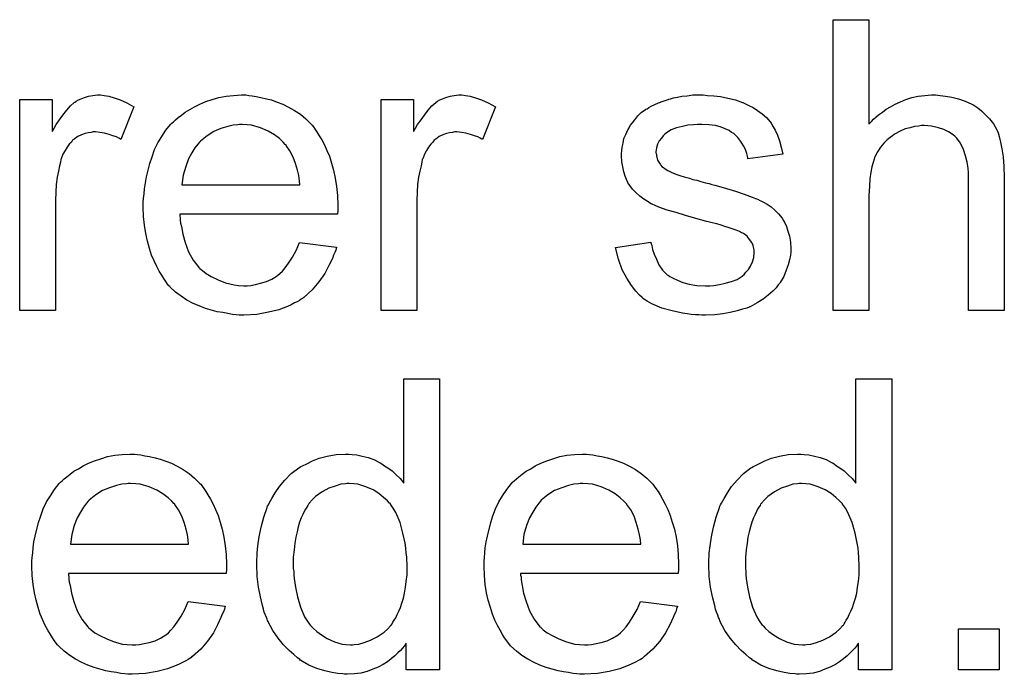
# Model space of a CAD drawing. Extents: x -1.7 to 9, y -2.8 to 5.2.
# Tile 152 of 227: x 7.619 to 7.89, y 0.867 to 1.047. Entities that reach past the tile are written whole.
import ezdxf

# ---------------------------------------------------------------- set-up
doc = ezdxf.new("R2010")
doc.units = 0
doc.layers.add('qfn32-50-23-b_document', color=1, linetype='CONTINUOUS')

msp = doc.modelspace()

# ---------------------------------------------------------------- linework, layer by layer
at = {"layer": 'qfn32-50-23-b_document', "color": 1}
for points in [[(7.852908, 1.018221), (7.853024, 1.018337), (7.853255, 1.018568), (7.853602, 1.018915), (7.854181, 1.019494), (7.854759, 1.020072), (7.855569, 1.020767), (7.85661, 1.021461), (7.857652, 1.022271), (7.858809, 1.022965), (7.860082, 1.023659), (7.86309, 1.024932), (7.864709, 1.02551), (7.866445, 1.025858), (7.868296, 1.026089), (7.870147, 1.026205), (7.871189, 1.026205), (7.872461, 1.026089), (7.873966, 1.025858), (7.875701, 1.025626), (7.877552, 1.025163), (7.879403, 1.024469), (7.881255, 1.023659), (7.881486, 1.023543), (7.882065, 1.023196), (7.882874, 1.022618), (7.883916, 1.021808), (7.884957, 1.020767), (7.886114, 1.01961), (7.887155, 1.018221), (7.888081, 1.016601), (7.888197, 1.01637), (7.888428, 1.015792), (7.888775, 1.01475), (7.889122, 1.013246), (7.889469, 1.011395), (7.889816, 1.009197), (7.890048, 1.006536), (7.890163, 1.003527), (7.890163, 0.966851), (7.880329, 0.966851), (7.880329, 1.003643), (7.880329, 1.003759), (7.880329, 1.00399), (7.880329, 1.004337), (7.880329, 1.0048), (7.880213, 1.006073), (7.879982, 1.007693), (7.879519, 1.009428), (7.878941, 1.011164), (7.878131, 1.012899), (7.877089, 1.014288), (7.876974, 1.014403), (7.876511, 1.014866), (7.875817, 1.015444), (7.874775, 1.016023), (7.873503, 1.016717), (7.871999, 1.01718), (7.870147, 1.017643), (7.868065, 1.017759), (7.867371, 1.017759), (7.866561, 1.017643), (7.865404, 1.017527), (7.864247, 1.01718), (7.862858, 1.016833), (7.86147, 1.016254), (7.859966, 1.015444), (7.85985, 1.015329), (7.859387, 1.014982), (7.858693, 1.014519), (7.857883, 1.013825), (7.856958, 1.012899), (7.856032, 1.011858), (7.855222, 1.010585), (7.854528, 1.009197), (7.854412, 1.008965), (7.854297, 1.008503), (7.854065, 1.007577), (7.853718, 1.00642), (7.853371, 1.004916), (7.85314, 1.003065), (7.853024, 1.000982), (7.852908, 0.998552), (7.852908, 0.966851), (7.843074, 0.966851), (7.843074, 1.046915), (7.852908, 1.046915), (7.852908, 1.018221)], [(7.642334, 1.026089), (7.643607, 1.025857), (7.645111, 1.025395), (7.646731, 1.024816), (7.648582, 1.024006), (7.650549, 1.022965), (7.646962, 1.01394), (7.646846, 1.014056), (7.646384, 1.014287), (7.645689, 1.014635), (7.644764, 1.014982), (7.643722, 1.015329), (7.64245, 1.015676), (7.641177, 1.015907), (7.639904, 1.016023), (7.639326, 1.016023), (7.638747, 1.015907), (7.637938, 1.015792), (7.637128, 1.01556), (7.636086, 1.015213), (7.635045, 1.01475), (7.634119, 1.014056), (7.634004, 1.01394), (7.633657, 1.013709), (7.63331, 1.013246), (7.632731, 1.012668), (7.632153, 1.011858), (7.631574, 1.010932), (7.630995, 1.009891), (7.630533, 1.008618), (7.630417, 1.008387), (7.630301, 1.007692), (7.63007, 1.006651), (7.629723, 1.005263), (7.629376, 1.003527), (7.629144, 1.00156), (7.629029, 0.999478), (7.628913, 0.997164), (7.628913, 0.96685), (7.619078, 0.96685), (7.619078, 1.024932), (7.627987, 1.024932), (7.627987, 1.016139), (7.628103, 1.016254), (7.628566, 1.017064), (7.629144, 1.018106), (7.63007, 1.019378), (7.630995, 1.020651), (7.632037, 1.022039), (7.633078, 1.023196), (7.634119, 1.024122), (7.634235, 1.024238), (7.634582, 1.024469), (7.635276, 1.024816), (7.635971, 1.025163), (7.636896, 1.02551), (7.638053, 1.025857), (7.63921, 1.026089), (7.640483, 1.026205), (7.641293, 1.026205), (7.642334, 1.026089)], [(7.682135, 1.026089), (7.68306, 1.025973), (7.684217, 1.025742), (7.68549, 1.02551), (7.686994, 1.025163), (7.688383, 1.024816), (7.690002, 1.024238), (7.691507, 1.023659), (7.693126, 1.022849), (7.694746, 1.021924), (7.696366, 1.020882), (7.69787, 1.01961), (7.699258, 1.018221), (7.699374, 1.018106), (7.699606, 1.017874), (7.699953, 1.017411), (7.700416, 1.016717), (7.700994, 1.015907), (7.701573, 1.014982), (7.702267, 1.013825), (7.702961, 1.012436), (7.703655, 1.010932), (7.704349, 1.009312), (7.704928, 1.007461), (7.705506, 1.005494), (7.705969, 1.003296), (7.706316, 1.000982), (7.706548, 0.998552), (7.706663, 0.995891), (7.706663, 0.995775), (7.706663, 0.995313), (7.706663, 0.994503), (7.706548, 0.993346), (7.66316, 0.993346), (7.66316, 0.99323), (7.66316, 0.992883), (7.663276, 0.99242), (7.663276, 0.991726), (7.663391, 0.990916), (7.663623, 0.98999), (7.66397, 0.987908), (7.664664, 0.985594), (7.66559, 0.983048), (7.666863, 0.980734), (7.668482, 0.978652), (7.668598, 0.978652), (7.668714, 0.97842), (7.669408, 0.977842), (7.670449, 0.977032), (7.671838, 0.976222), (7.673689, 0.975297), (7.675771, 0.974487), (7.678085, 0.973908), (7.679358, 0.973793), (7.680747, 0.973677), (7.681672, 0.973677), (7.682713, 0.973793), (7.683986, 0.974024), (7.685374, 0.974371), (7.686994, 0.974834), (7.688498, 0.975528), (7.690002, 0.976454), (7.690118, 0.976569), (7.690697, 0.977032), (7.691391, 0.977726), (7.692201, 0.978652), (7.693126, 0.979925), (7.694168, 0.981544), (7.695209, 0.983396), (7.696135, 0.985594), (7.706316, 0.984321), (7.706316, 0.984206), (7.7062, 0.983974), (7.706085, 0.983511), (7.705853, 0.982817), (7.705506, 0.982123), (7.705159, 0.981197), (7.704234, 0.97923), (7.703077, 0.977032), (7.701457, 0.974718), (7.699606, 0.97252), (7.697292, 0.970437), (7.697176, 0.970437), (7.696944, 0.970206), (7.696597, 0.969974), (7.696135, 0.969627), (7.69544, 0.96928), (7.694746, 0.968933), (7.693821, 0.96847), (7.692779, 0.968008), (7.691622, 0.967545), (7.690465, 0.967082), (7.687573, 0.966388), (7.684333, 0.965809), (7.680747, 0.965578), (7.679474, 0.965578), (7.678664, 0.965693), (7.677623, 0.965809), (7.67635, 0.966041), (7.674962, 0.966272), (7.673457, 0.966503), (7.670218, 0.967429), (7.668482, 0.968123), (7.666863, 0.968817), (7.665127, 0.969743), (7.663507, 0.970784), (7.662003, 0.971941), (7.660499, 0.97333), (7.660383, 0.973445), (7.660152, 0.973677), (7.659805, 0.974139), (7.659342, 0.974834), (7.658764, 0.975644), (7.658185, 0.976569), (7.657491, 0.977726), (7.656797, 0.978999), (7.656102, 0.980503), (7.655408, 0.982123), (7.65483, 0.983974), (7.654251, 0.985941), (7.653788, 0.988024), (7.653441, 0.990337), (7.65321, 0.992767), (7.653094, 0.995313), (7.653094, 0.995428), (7.653094, 0.996007), (7.653094, 0.996701), (7.65321, 0.997742), (7.653326, 0.999015), (7.653441, 1.000403), (7.653673, 1.002023), (7.65402, 1.003643), (7.654945, 1.007345), (7.655524, 1.009197), (7.656218, 1.011163), (7.657144, 1.013015), (7.658185, 1.01475), (7.659342, 1.016486), (7.660615, 1.018106), (7.66073, 1.018221), (7.660962, 1.018453), (7.661425, 1.0188), (7.662003, 1.019378), (7.662697, 1.019957), (7.663623, 1.020651), (7.664664, 1.021461), (7.665937, 1.022155), (7.66721, 1.022965), (7.668714, 1.023659), (7.670333, 1.024353), (7.672069, 1.024932), (7.67392, 1.02551), (7.675887, 1.025858), (7.67797, 1.026089), (7.680168, 1.026205), (7.681325, 1.026205), (7.682135, 1.026089)], [(7.741836, 1.026089), (7.743109, 1.025858), (7.744613, 1.025395), (7.746233, 1.024816), (7.748084, 1.024006), (7.750051, 1.022965), (7.746464, 1.01394), (7.746348, 1.014056), (7.745886, 1.014288), (7.745191, 1.014635), (7.744266, 1.014982), (7.743225, 1.015329), (7.741952, 1.015676), (7.740679, 1.015907), (7.739406, 1.016023), (7.738828, 1.016023), (7.738249, 1.015907), (7.73744, 1.015792), (7.73663, 1.01556), (7.735588, 1.015213), (7.734547, 1.01475), (7.733621, 1.014056), (7.733506, 1.01394), (7.733159, 1.013709), (7.732811, 1.013246), (7.732233, 1.012668), (7.731654, 1.011858), (7.731076, 1.010932), (7.730498, 1.009891), (7.730035, 1.008618), (7.729919, 1.008387), (7.729803, 1.007693), (7.729572, 1.006651), (7.729225, 1.005263), (7.728878, 1.003527), (7.728646, 1.001561), (7.728531, 0.999478), (7.728415, 0.997164), (7.728415, 0.966851), (7.71858, 0.966851), (7.71858, 1.024932), (7.727489, 1.024932), (7.727489, 1.016139), (7.727605, 1.016254), (7.728068, 1.017064), (7.728646, 1.018106), (7.729572, 1.019378), (7.730498, 1.020651), (7.731539, 1.022039), (7.73258, 1.023196), (7.733621, 1.024122), (7.733737, 1.024238), (7.734084, 1.024469), (7.734778, 1.024816), (7.735473, 1.025163), (7.736398, 1.02551), (7.737555, 1.025858), (7.738712, 1.026089), (7.739985, 1.026205), (7.740795, 1.026205), (7.741836, 1.026089)], [(7.808479, 1.026089), (7.810215, 1.025973), (7.812066, 1.025742), (7.814033, 1.025279), (7.816115, 1.024816), (7.818082, 1.024122), (7.818198, 1.024122), (7.818314, 1.024006), (7.818892, 1.023775), (7.819818, 1.023312), (7.820975, 1.022734), (7.822248, 1.021924), (7.82352, 1.020998), (7.824677, 1.019957), (7.825719, 1.0188), (7.825834, 1.018684), (7.826066, 1.018221), (7.826529, 1.017411), (7.827107, 1.016486), (7.827685, 1.015097), (7.828264, 1.013593), (7.828727, 1.011858), (7.82919, 1.009891), (7.819587, 1.008618), (7.819587, 1.00885), (7.819471, 1.009312), (7.819239, 1.010122), (7.818892, 1.011164), (7.818314, 1.012205), (7.81762, 1.013362), (7.81681, 1.014519), (7.815653, 1.01556), (7.815537, 1.015676), (7.815074, 1.015907), (7.81438, 1.01637), (7.813339, 1.016833), (7.812182, 1.017296), (7.810678, 1.017759), (7.808826, 1.01799), (7.806859, 1.018106), (7.805703, 1.018106), (7.804546, 1.01799), (7.803041, 1.017874), (7.801537, 1.017527), (7.799917, 1.01718), (7.798413, 1.016601), (7.797141, 1.015792), (7.797025, 1.015676), (7.796678, 1.015444), (7.796215, 1.014982), (7.795752, 1.014288), (7.795174, 1.013593), (7.794711, 1.012668), (7.794364, 1.011626), (7.794248, 1.010585), (7.794248, 1.010469), (7.794248, 1.010238), (7.794364, 1.009891), (7.794364, 1.009428), (7.794711, 1.008271), (7.795405, 1.007114), (7.795521, 1.006998), (7.795637, 1.006883), (7.795868, 1.006536), (7.796331, 1.006188), (7.796794, 1.005841), (7.797488, 1.005379), (7.798298, 1.005032), (7.799223, 1.004569), (7.799339, 1.004569), (7.79957, 1.004453), (7.800033, 1.004337), (7.800843, 1.00399), (7.802, 1.003643), (7.803504, 1.003296), (7.80443, 1.002949), (7.805471, 1.002717), (7.806628, 1.00237), (7.807901, 1.002023), (7.808016, 1.002023), (7.808364, 1.001908), (7.808942, 1.001792), (7.809636, 1.001561), (7.810446, 1.001329), (7.811488, 1.001098), (7.813686, 1.000404), (7.816115, 0.999709), (7.818545, 0.998899), (7.820743, 0.99809), (7.821669, 0.997742), (7.822479, 0.997395), (7.82271, 0.99728), (7.823173, 0.997048), (7.823867, 0.996701), (7.824909, 0.996123), (7.82595, 0.995428), (7.826991, 0.994503), (7.828033, 0.993462), (7.828958, 0.992304), (7.829074, 0.992189), (7.829305, 0.991726), (7.829768, 0.991032), (7.830231, 0.98999), (7.830578, 0.988718), (7.831041, 0.987329), (7.831272, 0.98571), (7.831388, 0.983858), (7.831388, 0.983627), (7.831388, 0.983048), (7.831272, 0.982123), (7.831041, 0.98085), (7.830694, 0.979462), (7.830115, 0.977958), (7.829421, 0.976222), (7.828495, 0.974602), (7.82838, 0.974371), (7.827917, 0.973908), (7.827338, 0.973098), (7.826413, 0.972173), (7.82514, 0.971131), (7.823752, 0.969974), (7.822132, 0.968933), (7.820165, 0.967892), (7.820049, 0.967892), (7.819934, 0.967776), (7.819239, 0.967545), (7.818082, 0.967198), (7.816578, 0.966735), (7.814727, 0.966272), (7.812645, 0.965925), (7.810446, 0.965693), (7.807901, 0.965578), (7.806859, 0.965578), (7.80605, 0.965693), (7.805124, 0.965693), (7.803967, 0.965809), (7.80281, 0.965925), (7.801537, 0.966156), (7.798761, 0.966735), (7.795868, 0.967545), (7.793091, 0.968702), (7.791819, 0.969396), (7.790662, 0.970206), (7.790546, 0.970322), (7.79043, 0.970437), (7.789736, 0.971131), (7.788695, 0.972173), (7.787538, 0.973793), (7.786265, 0.975759), (7.784992, 0.978073), (7.783951, 0.980966), (7.783141, 0.984206), (7.79286, 0.98571), (7.79286, 0.985594), (7.79286, 0.985478), (7.793091, 0.984784), (7.793323, 0.983627), (7.793785, 0.982354), (7.794364, 0.980966), (7.795058, 0.979462), (7.796099, 0.977958), (7.797372, 0.976685), (7.797604, 0.976569), (7.798066, 0.976222), (7.798992, 0.975759), (7.800149, 0.975181), (7.801653, 0.974602), (7.803389, 0.97414), (7.805471, 0.973793), (7.807901, 0.973677), (7.809058, 0.973677), (7.810215, 0.973793), (7.811719, 0.974024), (7.813339, 0.974371), (7.815074, 0.974834), (7.816578, 0.975412), (7.817967, 0.976338), (7.818082, 0.976454), (7.818545, 0.976801), (7.819008, 0.977379), (7.819702, 0.978189), (7.820281, 0.979115), (7.820859, 0.980272), (7.821206, 0.981429), (7.821322, 0.982817), (7.821322, 0.982933), (7.821322, 0.983396), (7.821206, 0.983974), (7.820975, 0.984784), (7.820628, 0.985594), (7.820049, 0.986404), (7.819355, 0.987329), (7.818314, 0.988024), (7.818198, 0.988139), (7.817851, 0.988255), (7.817273, 0.988602), (7.816347, 0.988949), (7.814958, 0.989412), (7.814149, 0.989759), (7.813223, 0.98999), (7.812182, 0.990338), (7.811025, 0.990685), (7.809752, 0.991032), (7.808248, 0.991379), (7.808132, 0.991379), (7.807785, 0.991495), (7.807207, 0.99161), (7.806512, 0.991842), (7.805587, 0.992073), (7.804546, 0.99242), (7.802347, 0.992999), (7.799802, 0.993809), (7.797372, 0.994503), (7.795058, 0.995313), (7.794017, 0.995775), (7.793207, 0.996123), (7.792975, 0.996238), (7.792513, 0.99647), (7.791819, 0.996933), (7.790893, 0.997511), (7.789852, 0.998321), (7.78881, 0.999246), (7.787769, 1.000288), (7.786843, 1.001561), (7.786728, 1.001676), (7.786496, 1.002139), (7.786149, 1.002949), (7.785802, 1.003875), (7.785455, 1.005032), (7.785108, 1.00642), (7.784877, 1.007808), (7.784761, 1.009428), (7.784761, 1.009659), (7.784761, 1.010122), (7.784877, 1.010817), (7.784992, 1.011858), (7.785224, 1.012899), (7.785455, 1.014172), (7.785918, 1.015329), (7.786496, 1.016601), (7.786612, 1.016717), (7.786843, 1.01718), (7.78719, 1.017759), (7.787769, 1.018568), (7.788463, 1.019378), (7.789273, 1.02042), (7.790199, 1.021345), (7.791356, 1.022155), (7.791471, 1.022271), (7.791819, 1.022386), (7.792281, 1.022734), (7.792975, 1.023081), (7.793901, 1.023543), (7.794942, 1.024006), (7.796215, 1.024469), (7.797604, 1.024932), (7.797835, 1.025048), (7.798298, 1.025163), (7.799108, 1.025395), (7.800149, 1.025626), (7.801422, 1.025858), (7.80281, 1.025973), (7.80443, 1.026205), (7.807207, 1.026205), (7.808479, 1.026089)], [(7.680284, 1.018106), (7.67959, 1.018106), (7.679127, 1.01799), (7.677854, 1.017874), (7.67635, 1.017527), (7.674499, 1.016949), (7.672532, 1.016139), (7.670681, 1.014982), (7.668829, 1.013478), (7.668598, 1.013246), (7.668135, 1.012668), (7.667325, 1.011626), (7.666515, 1.010238), (7.66559, 1.008618), (7.66478, 1.006535), (7.664086, 1.004106), (7.663739, 1.001445), (7.69625, 1.001445), (7.69625, 1.001561), (7.69625, 1.001792), (7.696135, 1.002139), (7.696135, 1.002602), (7.695903, 1.00399), (7.695556, 1.005494), (7.694978, 1.007346), (7.694399, 1.009081), (7.693474, 1.010817), (7.692432, 1.012321), (7.692432, 1.012436), (7.692201, 1.012552), (7.691622, 1.013246), (7.690581, 1.014172), (7.689193, 1.015213), (7.687457, 1.016254), (7.685374, 1.01718), (7.682945, 1.017874), (7.681672, 1.01799), (7.680284, 1.018106)], [(7.734663, 0.867996), (7.725522, 0.867996), (7.725522, 0.875285), (7.725407, 0.87517), (7.725291, 0.874938), (7.724944, 0.874476), (7.724481, 0.873897), (7.723903, 0.873319), (7.723208, 0.872624), (7.722399, 0.871814), (7.721357, 0.871005), (7.720316, 0.870195), (7.719159, 0.869385), (7.71777, 0.868691), (7.716266, 0.868112), (7.714762, 0.867534), (7.713027, 0.867071), (7.711176, 0.866839), (7.709209, 0.866724), (7.708515, 0.866724), (7.708052, 0.866839), (7.706663, 0.866955), (7.705043, 0.867187), (7.703077, 0.867649), (7.700878, 0.868343), (7.69868, 0.869269), (7.696482, 0.870542), (7.696366, 0.870542), (7.69625, 0.870773), (7.695556, 0.871236), (7.694515, 0.872162), (7.693242, 0.873319), (7.691738, 0.874823), (7.690234, 0.876674), (7.68873, 0.878756), (7.687457, 0.881186), (7.687457, 0.881302), (7.687341, 0.881533), (7.687226, 0.88188), (7.686994, 0.882343), (7.686763, 0.883037), (7.686416, 0.883847), (7.686184, 0.884657), (7.685953, 0.885698), (7.685374, 0.888013), (7.684796, 0.890674), (7.684449, 0.893682), (7.684333, 0.896921), (7.684333, 0.897037), (7.684333, 0.897269), (7.684333, 0.897731), (7.684333, 0.898426), (7.684449, 0.89912), (7.684449, 0.900045), (7.68468, 0.902128), (7.685027, 0.904558), (7.685606, 0.907219), (7.6863, 0.909995), (7.687226, 0.912657), (7.687226, 0.912772), (7.687341, 0.913004), (7.687573, 0.913351), (7.687804, 0.913814), (7.688498, 0.915086), (7.689424, 0.916706), (7.690581, 0.918442), (7.692085, 0.920177), (7.693821, 0.922028), (7.695903, 0.923532), (7.696019, 0.923532), (7.696135, 0.923648), (7.696482, 0.92388), (7.696944, 0.924111), (7.698101, 0.924689), (7.699721, 0.925499), (7.701573, 0.926193), (7.703771, 0.926772), (7.7062, 0.927235), (7.708746, 0.927351), (7.709672, 0.927351), (7.710597, 0.927235), (7.71187, 0.927119), (7.713374, 0.926772), (7.714994, 0.926425), (7.716614, 0.925846), (7.718118, 0.925037), (7.718349, 0.924921), (7.718812, 0.924689), (7.719506, 0.924111), (7.720432, 0.923532), (7.721589, 0.922722), (7.72263, 0.921681), (7.723787, 0.92064), (7.724828, 0.919367), (7.724828, 0.948061), (7.734663, 0.948061), (7.734663, 0.867996)], [(7.859156, 0.867996), (7.850016, 0.867996), (7.850016, 0.875285), (7.8499, 0.87517), (7.849784, 0.874938), (7.849437, 0.874476), (7.848974, 0.873897), (7.848396, 0.873319), (7.847702, 0.872624), (7.846892, 0.871814), (7.84585, 0.871005), (7.844809, 0.870195), (7.843652, 0.869385), (7.842264, 0.868691), (7.84076, 0.868112), (7.839256, 0.867534), (7.83752, 0.867071), (7.835669, 0.866839), (7.833702, 0.866724), (7.833008, 0.866724), (7.832545, 0.866839), (7.831157, 0.866955), (7.829537, 0.867187), (7.82757, 0.867649), (7.825372, 0.868343), (7.823173, 0.869269), (7.820975, 0.870542), (7.820859, 0.870542), (7.820743, 0.870773), (7.820049, 0.871236), (7.819008, 0.872162), (7.817735, 0.873319), (7.816231, 0.874823), (7.814727, 0.876674), (7.813223, 0.878756), (7.81195, 0.881186), (7.81195, 0.881302), (7.811835, 0.881533), (7.811719, 0.88188), (7.811488, 0.882343), (7.811256, 0.883037), (7.810909, 0.883847), (7.810678, 0.884657), (7.810446, 0.885698), (7.809868, 0.888013), (7.809289, 0.890674), (7.808942, 0.893682), (7.808826, 0.896921), (7.808826, 0.897037), (7.808826, 0.897269), (7.808826, 0.897731), (7.808826, 0.898426), (7.808942, 0.89912), (7.808942, 0.900045), (7.809173, 0.902128), (7.809521, 0.904558), (7.810099, 0.907219), (7.810793, 0.909995), (7.811719, 0.912657), (7.811719, 0.912772), (7.811835, 0.913004), (7.812066, 0.913351), (7.812297, 0.913814), (7.812992, 0.915086), (7.813917, 0.916706), (7.815074, 0.918442), (7.816578, 0.920177), (7.818314, 0.922028), (7.820396, 0.923532), (7.820512, 0.923532), (7.820628, 0.923648), (7.820975, 0.92388), (7.821438, 0.924111), (7.822595, 0.924689), (7.824215, 0.925499), (7.826066, 0.926193), (7.828264, 0.926772), (7.830694, 0.927235), (7.833239, 0.927351), (7.834165, 0.927351), (7.83509, 0.927235), (7.836363, 0.927119), (7.837867, 0.926772), (7.839487, 0.926425), (7.841107, 0.925846), (7.842611, 0.925037), (7.842842, 0.924921), (7.843305, 0.924689), (7.843999, 0.924111), (7.844925, 0.923532), (7.846082, 0.922722), (7.847123, 0.921681), (7.84828, 0.92064), (7.849321, 0.919367), (7.849321, 0.948061), (7.859156, 0.948061), (7.859156, 0.867996)], [(7.651474, 0.927235), (7.6524, 0.927119), (7.653557, 0.926888), (7.65483, 0.926656), (7.656334, 0.926309), (7.657722, 0.925962), (7.659342, 0.925384), (7.660846, 0.924805), (7.662466, 0.923995), (7.664086, 0.923069), (7.665706, 0.922028), (7.66721, 0.920755), (7.668598, 0.919367), (7.668714, 0.919251), (7.668945, 0.91902), (7.669292, 0.918557), (7.669755, 0.917863), (7.670333, 0.917053), (7.670912, 0.916128), (7.671606, 0.914971), (7.6723, 0.913582), (7.672995, 0.912078), (7.673689, 0.910458), (7.674267, 0.908607), (7.674846, 0.90664), (7.675309, 0.904442), (7.675656, 0.902128), (7.675887, 0.899698), (7.676003, 0.897037), (7.676003, 0.896921), (7.676003, 0.896459), (7.676003, 0.895649), (7.675887, 0.894492), (7.6325, 0.894492), (7.6325, 0.894376), (7.6325, 0.894029), (7.632615, 0.893566), (7.632615, 0.892872), (7.632731, 0.892062), (7.632962, 0.891136), (7.63331, 0.889054), (7.634004, 0.88674), (7.634929, 0.884194), (7.636202, 0.88188), (7.637822, 0.879798), (7.637938, 0.879798), (7.638053, 0.879566), (7.638747, 0.878988), (7.639789, 0.878178), (7.641177, 0.877368), (7.643028, 0.876442), (7.645111, 0.875633), (7.647425, 0.875054), (7.648698, 0.874938), (7.650086, 0.874823), (7.651012, 0.874823), (7.652053, 0.874938), (7.653326, 0.87517), (7.654714, 0.875517), (7.656334, 0.87598), (7.657838, 0.876674), (7.659342, 0.877599), (7.659458, 0.877715), (7.660036, 0.878178), (7.66073, 0.878872), (7.66154, 0.879798), (7.662466, 0.88107), (7.663507, 0.88269), (7.664548, 0.884541), (7.665474, 0.88674), (7.675656, 0.885467), (7.675656, 0.885351), (7.67554, 0.88512), (7.675424, 0.884657), (7.675193, 0.883963), (7.674846, 0.883269), (7.674499, 0.882343), (7.673573, 0.880376), (7.672416, 0.878178), (7.670796, 0.875864), (7.668945, 0.873666), (7.666631, 0.871583), (7.666515, 0.871583), (7.666284, 0.871352), (7.665937, 0.87112), (7.665474, 0.870773), (7.66478, 0.870426), (7.664086, 0.870079), (7.66316, 0.869616), (7.662119, 0.869153), (7.660962, 0.868691), (7.659805, 0.868228), (7.656912, 0.867534), (7.653673, 0.866955), (7.650086, 0.866724), (7.648813, 0.866724), (7.648003, 0.866839), (7.646962, 0.866955), (7.645689, 0.867186), (7.644301, 0.867418), (7.642797, 0.867649), (7.639557, 0.868575), (7.637822, 0.869269), (7.636202, 0.869963), (7.634467, 0.870889), (7.632847, 0.87193), (7.631343, 0.873087), (7.629838, 0.874476), (7.629723, 0.874591), (7.629491, 0.874823), (7.629144, 0.875285), (7.628681, 0.87598), (7.628103, 0.876789), (7.627525, 0.877715), (7.62683, 0.878872), (7.626136, 0.880145), (7.625442, 0.881649), (7.624748, 0.883269), (7.624169, 0.88512), (7.623591, 0.887087), (7.623128, 0.889169), (7.622781, 0.891483), (7.622549, 0.893913), (7.622434, 0.896458), (7.622434, 0.896574), (7.622434, 0.897153), (7.622434, 0.897847), (7.622549, 0.898888), (7.622665, 0.900161), (7.622781, 0.901549), (7.623012, 0.903169), (7.623359, 0.904789), (7.624285, 0.908491), (7.624863, 0.910342), (7.625558, 0.912309), (7.626483, 0.914161), (7.627525, 0.915896), (7.628681, 0.917632), (7.629954, 0.919251), (7.63007, 0.919367), (7.630301, 0.919598), (7.630764, 0.919946), (7.631343, 0.920524), (7.632037, 0.921103), (7.632962, 0.921797), (7.634004, 0.922607), (7.635276, 0.923301), (7.636549, 0.924111), (7.638053, 0.924805), (7.639673, 0.925499), (7.641408, 0.926078), (7.64326, 0.926656), (7.645227, 0.927003), (7.647309, 0.927235), (7.649507, 0.92735), (7.650664, 0.92735), (7.651474, 0.927235)], [(7.775968, 0.927235), (7.776893, 0.927119), (7.77805, 0.926888), (7.779323, 0.926656), (7.780827, 0.926309), (7.782215, 0.925962), (7.783835, 0.925384), (7.785339, 0.924805), (7.786959, 0.923995), (7.788579, 0.92307), (7.790199, 0.922028), (7.791703, 0.920756), (7.793091, 0.919367), (7.793207, 0.919251), (7.793438, 0.91902), (7.793785, 0.918557), (7.794248, 0.917863), (7.794827, 0.917053), (7.795405, 0.916128), (7.796099, 0.914971), (7.796794, 0.913582), (7.797488, 0.912078), (7.798182, 0.910458), (7.798761, 0.908607), (7.799339, 0.90664), (7.799802, 0.904442), (7.800149, 0.902128), (7.80038, 0.899698), (7.800496, 0.897037), (7.800496, 0.896921), (7.800496, 0.896459), (7.800496, 0.895649), (7.80038, 0.894492), (7.756993, 0.894492), (7.756993, 0.894376), (7.756993, 0.894029), (7.757109, 0.893566), (7.757109, 0.892872), (7.757224, 0.892062), (7.757456, 0.891136), (7.757803, 0.889054), (7.758497, 0.88674), (7.759422, 0.884194), (7.760695, 0.88188), (7.762315, 0.879798), (7.762431, 0.879798), (7.762546, 0.879566), (7.763241, 0.878988), (7.764282, 0.878178), (7.76567, 0.877368), (7.767521, 0.876442), (7.769604, 0.875633), (7.771918, 0.875054), (7.773191, 0.874938), (7.774579, 0.874823), (7.775505, 0.874823), (7.776546, 0.874938), (7.777819, 0.87517), (7.779207, 0.875517), (7.780827, 0.87598), (7.782331, 0.876674), (7.783835, 0.8776), (7.783951, 0.877715), (7.784529, 0.878178), (7.785224, 0.878872), (7.786033, 0.879798), (7.786959, 0.881071), (7.788, 0.88269), (7.789042, 0.884542), (7.789967, 0.88674), (7.800149, 0.885467), (7.800149, 0.885351), (7.800033, 0.88512), (7.799917, 0.884657), (7.799686, 0.883963), (7.799339, 0.883269), (7.798992, 0.882343), (7.798066, 0.880376), (7.796909, 0.878178), (7.795289, 0.875864), (7.793438, 0.873666), (7.791124, 0.871583), (7.791009, 0.871583), (7.790777, 0.871352), (7.79043, 0.87112), (7.789967, 0.870773), (7.789273, 0.870426), (7.788579, 0.870079), (7.787653, 0.869616), (7.786612, 0.869153), (7.785455, 0.868691), (7.784298, 0.868228), (7.781405, 0.867534), (7.778166, 0.866955), (7.774579, 0.866724), (7.773306, 0.866724), (7.772497, 0.866839), (7.771455, 0.866955), (7.770183, 0.867187), (7.768794, 0.867418), (7.76729, 0.867649), (7.764051, 0.868575), (7.762315, 0.869269), (7.760695, 0.869963), (7.75896, 0.870889), (7.75734, 0.87193), (7.755836, 0.873087), (7.754332, 0.874476), (7.754216, 0.874591), (7.753985, 0.874823), (7.753637, 0.875285), (7.753175, 0.87598), (7.752596, 0.87679), (7.752018, 0.877715), (7.751324, 0.878872), (7.750629, 0.880145), (7.749935, 0.881649), (7.749241, 0.883269), (7.748662, 0.88512), (7.748084, 0.887087), (7.747621, 0.889169), (7.747274, 0.891484), (7.747043, 0.893913), (7.746927, 0.896459), (7.746927, 0.896574), (7.746927, 0.897153), (7.746927, 0.897847), (7.747043, 0.898888), (7.747158, 0.900161), (7.747274, 0.901549), (7.747505, 0.903169), (7.747852, 0.904789), (7.748778, 0.908491), (7.749357, 0.910343), (7.750051, 0.912309), (7.750976, 0.914161), (7.752018, 0.915896), (7.753175, 0.917632), (7.754447, 0.919251), (7.754563, 0.919367), (7.754794, 0.919599), (7.755257, 0.919946), (7.755836, 0.920524), (7.75653, 0.921103), (7.757456, 0.921797), (7.758497, 0.922607), (7.75977, 0.923301), (7.761042, 0.924111), (7.762546, 0.924805), (7.764166, 0.925499), (7.765902, 0.926078), (7.767753, 0.926656), (7.76972, 0.927003), (7.771802, 0.927235), (7.774001, 0.927351), (7.775158, 0.927351), (7.775968, 0.927235)], [(7.649623, 0.919251), (7.648929, 0.919251), (7.648466, 0.919136), (7.647194, 0.91902), (7.645689, 0.918673), (7.643838, 0.918094), (7.641871, 0.917284), (7.64002, 0.916128), (7.638169, 0.914623), (7.637938, 0.914392), (7.637475, 0.913813), (7.636665, 0.912772), (7.635855, 0.911384), (7.634929, 0.909764), (7.634119, 0.907681), (7.633425, 0.905252), (7.633078, 0.902591), (7.66559, 0.902591), (7.66559, 0.902706), (7.66559, 0.902938), (7.665474, 0.903285), (7.665474, 0.903748), (7.665243, 0.905136), (7.664896, 0.90664), (7.664317, 0.908491), (7.663739, 0.910227), (7.662813, 0.911962), (7.661772, 0.913466), (7.661772, 0.913582), (7.66154, 0.913698), (7.660962, 0.914392), (7.659921, 0.915318), (7.658532, 0.916359), (7.656797, 0.9174), (7.654714, 0.918326), (7.652284, 0.91902), (7.651012, 0.919136), (7.649623, 0.919251)], [(7.709787, 0.919251), (7.709209, 0.919251), (7.708746, 0.919136), (7.707473, 0.91902), (7.705969, 0.918557), (7.704234, 0.917979), (7.702382, 0.916938), (7.700531, 0.915665), (7.699606, 0.914739), (7.698796, 0.913814), (7.698796, 0.913698), (7.698564, 0.913582), (7.698449, 0.913235), (7.698101, 0.912772), (7.697754, 0.912194), (7.697407, 0.9115), (7.69706, 0.91069), (7.696597, 0.909764), (7.696135, 0.908607), (7.695788, 0.907334), (7.69544, 0.905946), (7.695093, 0.904442), (7.694862, 0.902822), (7.694631, 0.900971), (7.694399, 0.899004), (7.694399, 0.896921), (7.694399, 0.896806), (7.694399, 0.896459), (7.694399, 0.89588), (7.694515, 0.89507), (7.694515, 0.894145), (7.694631, 0.893103), (7.694978, 0.890674), (7.695556, 0.888013), (7.696366, 0.885236), (7.697523, 0.882575), (7.698217, 0.881418), (7.699027, 0.880261), (7.699143, 0.880261), (7.699258, 0.880029), (7.699837, 0.879451), (7.700878, 0.878525), (7.702151, 0.8776), (7.703771, 0.876558), (7.705738, 0.875633), (7.70782, 0.875054), (7.708977, 0.874938), (7.710134, 0.874823), (7.710713, 0.874823), (7.711176, 0.874938), (7.712448, 0.875054), (7.713952, 0.875517), (7.715688, 0.876095), (7.717539, 0.877021), (7.71939, 0.878294), (7.720316, 0.879104), (7.721126, 0.880029), (7.721126, 0.880145), (7.721357, 0.880261), (7.721589, 0.880608), (7.72182, 0.881071), (7.722167, 0.881649), (7.72263, 0.882227), (7.722977, 0.883153), (7.72344, 0.884079), (7.723903, 0.88512), (7.72425, 0.886277), (7.724712, 0.887665), (7.72506, 0.889054), (7.725291, 0.890674), (7.725522, 0.892293), (7.725754, 0.894145), (7.725754, 0.896111), (7.725754, 0.896227), (7.725754, 0.89669), (7.725754, 0.897269), (7.725638, 0.898078), (7.725638, 0.899004), (7.725522, 0.900161), (7.725407, 0.901434), (7.725175, 0.902822), (7.724597, 0.905599), (7.723787, 0.908491), (7.72263, 0.911268), (7.721936, 0.912425), (7.721126, 0.913582), (7.721126, 0.913698), (7.720894, 0.913814), (7.720316, 0.914508), (7.719275, 0.915433), (7.718002, 0.916475), (7.716382, 0.917516), (7.714415, 0.918326), (7.712217, 0.91902), (7.71106, 0.919136), (7.709787, 0.919251)], [(7.774116, 0.919251), (7.773422, 0.919251), (7.772959, 0.919136), (7.771687, 0.91902), (7.770183, 0.918673), (7.768331, 0.918095), (7.766364, 0.917285), (7.764513, 0.916128), (7.762662, 0.914624), (7.762431, 0.914392), (7.761968, 0.913814), (7.761158, 0.912772), (7.760348, 0.911384), (7.759422, 0.909764), (7.758613, 0.907682), (7.757918, 0.905252), (7.757571, 0.902591), (7.790083, 0.902591), (7.790083, 0.902706), (7.790083, 0.902938), (7.789967, 0.903285), (7.789967, 0.903748), (7.789736, 0.905136), (7.789389, 0.90664), (7.78881, 0.908491), (7.788232, 0.910227), (7.787306, 0.911962), (7.786265, 0.913466), (7.786265, 0.913582), (7.786033, 0.913698), (7.785455, 0.914392), (7.784414, 0.915318), (7.783025, 0.916359), (7.78129, 0.9174), (7.779207, 0.918326), (7.776778, 0.91902), (7.775505, 0.919136), (7.774116, 0.919251)], [(7.83428, 0.919251), (7.833702, 0.919251), (7.833239, 0.919136), (7.831966, 0.91902), (7.830462, 0.918557), (7.828727, 0.917979), (7.826876, 0.916938), (7.825024, 0.915665), (7.824099, 0.914739), (7.823289, 0.913814), (7.823289, 0.913698), (7.823057, 0.913582), (7.822942, 0.913235), (7.822595, 0.912772), (7.822248, 0.912194), (7.8219, 0.9115), (7.821553, 0.91069), (7.821091, 0.909764), (7.820628, 0.908607), (7.820281, 0.907334), (7.819934, 0.905946), (7.819587, 0.904442), (7.819355, 0.902822), (7.819124, 0.900971), (7.818892, 0.899004), (7.818892, 0.896921), (7.818892, 0.896806), (7.818892, 0.896459), (7.818892, 0.89588), (7.819008, 0.89507), (7.819008, 0.894145), (7.819124, 0.893103), (7.819471, 0.890674), (7.820049, 0.888013), (7.820859, 0.885236), (7.822016, 0.882575), (7.82271, 0.881418), (7.82352, 0.880261), (7.823636, 0.880261), (7.823752, 0.880029), (7.82433, 0.879451), (7.825372, 0.878525), (7.826644, 0.8776), (7.828264, 0.876558), (7.830231, 0.875633), (7.832314, 0.875054), (7.833471, 0.874938), (7.834627, 0.874823), (7.835206, 0.874823), (7.835669, 0.874938), (7.836941, 0.875054), (7.838446, 0.875517), (7.840181, 0.876095), (7.842032, 0.877021), (7.843883, 0.878294), (7.844809, 0.879104), (7.845619, 0.880029), (7.845619, 0.880145), (7.84585, 0.880261), (7.846082, 0.880608), (7.846313, 0.881071), (7.84666, 0.881649), (7.847123, 0.882227), (7.84747, 0.883153), (7.847933, 0.884079), (7.848396, 0.88512), (7.848743, 0.886277), (7.849206, 0.887665), (7.849553, 0.889054), (7.849784, 0.890674), (7.850016, 0.892293), (7.850247, 0.894145), (7.850247, 0.896111), (7.850247, 0.896227), (7.850247, 0.89669), (7.850247, 0.897269), (7.850131, 0.898078), (7.850131, 0.899004), (7.850016, 0.900161), (7.8499, 0.901434), (7.849668, 0.902822), (7.84909, 0.905599), (7.84828, 0.908491), (7.847123, 0.911268), (7.846429, 0.912425), (7.845619, 0.913582), (7.845619, 0.913698), (7.845388, 0.913814), (7.844809, 0.914508), (7.843768, 0.915433), (7.842495, 0.916475), (7.840875, 0.917516), (7.838908, 0.918326), (7.83671, 0.91902), (7.835553, 0.919136), (7.83428, 0.919251)], [(7.888775, 0.867996), (7.877552, 0.867996), (7.877552, 0.879219), (7.888775, 0.879219), (7.888775, 0.867996)]]:
    msp.add_lwpolyline(points, dxfattribs=at)

doc.saveas('drawing.dxf')
